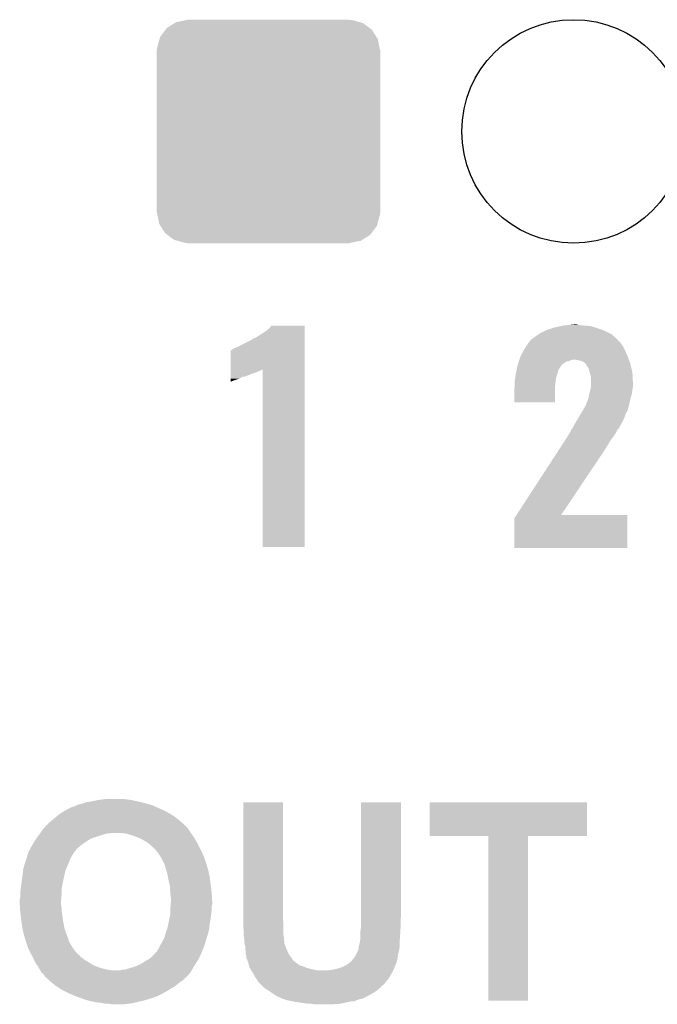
# Model space of a CAD drawing. Extents: x -1.3 to 24.2, y -3.9 to 53.4.
# Tile 17 of 35: x 5 to 8.1, y 18.9 to 23.8. Entities that reach past the tile are written whole.
import ezdxf

# ---------------------------------------------------------------- set-up
doc = ezdxf.new("R2010")
doc.units = 0
doc.layers.get('0').update_dxf_attribs({"linetype": 'CONTINUOUS'})
doc.layers.add('CURRENT_16_CLICK_V100_GTO', color=14, linetype='CONTINUOUS')
doc.layers.add('CURRENT_16_CLICK_V100_GTS', color=12, linetype='CONTINUOUS')

# ---------------------------------------------------------------- blocks, each defined once
blk = doc.blocks.new('ROUND_39')
blk.add_circle((0, 0), 0.5499)
blk = doc.blocks.new('CUSTOM_45')
for points in [[(-0.500488, 0.508768), (-0.461524, 0.533284), (0.497646, 0.508768), (0.464714, 0.533284)], [(-0.461524, 0.533284), (-0.45398, 0.53803), (0.464714, 0.533284), (0.447646, 0.53803)], [(-0.45398, 0.53803), (-0.402918, 0.548004), (0.447646, 0.53803), (0.411774, 0.548004)], [(-0.402918, 0.548004), (-0.40005, 0.548564), (0.411774, 0.548004), (0.40005, 0.548564)], [(-0.40005, 0.548564), (-0.40005, 0.54991), (0.40005, 0.548564), (0.40005, 0.54991)], [(-0.533322, 0.464708), (-0.506672, 0.50047), (0.531316, 0.464708), (0.50879, 0.50047)], [(-0.506672, 0.50047), (-0.500488, 0.508768), (0.50879, 0.50047), (0.497646, 0.508768)], [(-0.548068, 0.411774), (-0.536314, 0.453974), (0.54634, 0.411774), (0.538076, 0.453974)], [(-0.536314, 0.453974), (-0.533322, 0.464708), (0.538076, 0.453974), (0.531316, 0.464708)], [(-0.54991, -0.40005), (-0.54991, 0.40005), (0.54991, -0.40005), (0.54991, 0.40005)], [(-0.548634, 0.40005), (-0.548068, 0.411774), (0.548634, 0.40005), (0.54634, 0.411774)], [(-0.546338, -0.411774), (-0.548634, -0.40005), (0.548068, -0.411774), (0.548634, -0.40005)], [(-0.538076, -0.453974), (-0.546338, -0.411774), (0.536312, -0.453974), (0.548068, -0.411774)], [(-0.531314, -0.464708), (-0.538076, -0.453974), (0.533322, -0.464708), (0.536312, -0.453974)], [(-0.50879, -0.50047), (-0.531314, -0.464708), (0.50667, -0.50047), (0.533322, -0.464708)], [(-0.497644, -0.508768), (-0.50879, -0.50047), (0.500488, -0.508768), (0.50667, -0.50047)], [(-0.464714, -0.533284), (-0.497644, -0.508768), (0.461522, -0.533284), (0.500488, -0.508768)], [(-0.447644, -0.53803), (-0.464714, -0.533284), (0.45398, -0.53803), (0.461522, -0.533284)], [(-0.411774, -0.548004), (-0.447644, -0.53803), (0.402916, -0.548004), (0.45398, -0.53803)], [(-0.40005, -0.548564), (-0.411774, -0.548004), (0.40005, -0.548564), (0.402916, -0.548004)], [(-0.40005, -0.54991), (-0.40005, -0.548564), (0.40005, -0.54991), (0.40005, -0.548564)]]:
    blk.add_solid(points)

msp = doc.modelspace()

# ---------------------------------------------------------------- linework, layer by layer
at = {"layer": 'CURRENT_16_CLICK_V100_GTO'}
for points in [[(6.184902, 22.232622), (6.195046, 22.245296), (6.357618, 22.232622), (6.35762, 22.245296)], [(6.195046, 22.245296), (6.195066, 22.24532), (6.35762, 22.245296), (6.195066, 22.24532)], [(7.584442, 22.23516), (7.618732, 22.24278), (7.789546, 22.23516), (7.764782, 22.24278)], [(7.618732, 22.24278), (7.630162, 22.24532), (7.764782, 22.24278), (7.73176, 22.24532)], [(7.630162, 22.24532), (7.65683, 22.24786), (7.73176, 22.24532), (7.706362, 22.24786)], [(7.65683, 22.24786), (7.683498, 22.2504), (7.706362, 22.24786), (7.696202, 22.2504)], [(6.113782, 22.18436), (6.13918, 22.199598), (6.357618, 22.18436), (6.357618, 22.199598)], [(6.13918, 22.199598), (6.16966, 22.21992), (6.357618, 22.199598), (6.357618, 22.21992)], [(6.16966, 22.21992), (6.184902, 22.232622), (6.357618, 22.21992), (6.357618, 22.232622)], [(7.49046, 22.18944), (7.5086, 22.202138), (7.882888, 22.18944), (7.868918, 22.202138)], [(7.5086, 22.202138), (7.515862, 22.20722), (7.868918, 22.202138), (7.858756, 22.20722)], [(7.515862, 22.20722), (7.541262, 22.21992), (7.858756, 22.20722), (7.83336, 22.21992)], [(7.541262, 22.21992), (7.546342, 22.22246), (7.83336, 22.21992), (7.826248, 22.22246)], [(7.546342, 22.22246), (7.576822, 22.23262), (7.826248, 22.22246), (7.7978, 22.23262)], [(7.576822, 22.23262), (7.584442, 22.23516), (7.7978, 22.23262), (7.789546, 22.23516)], [(6.02488, 22.13864), (6.08076, 22.16658), (6.357616, 22.13864), (6.357618, 22.16658)], [(6.08076, 22.16658), (6.103618, 22.179282), (6.357618, 22.16658), (6.357618, 22.179282)], [(6.103618, 22.179282), (6.106164, 22.18182), (6.357618, 22.179282), (6.357618, 22.18182)], [(6.106164, 22.18182), (6.113782, 22.18436), (6.357618, 22.18182), (6.357618, 22.18436)], [(7.437122, 22.12594), (7.450182, 22.146258), (7.93242, 22.12594), (7.92226, 22.146258)], [(7.450182, 22.146258), (7.459982, 22.161502), (7.92226, 22.146258), (7.911374, 22.161502)], [(7.459982, 22.161502), (7.462518, 22.16404), (7.911374, 22.161502), (7.90956, 22.16404)], [(7.462518, 22.16404), (7.46506, 22.166582), (7.90956, 22.16404), (7.907018, 22.166582)], [(7.46506, 22.166582), (7.47268, 22.17674), (7.907018, 22.166582), (7.89686, 22.17674)], [(7.47268, 22.17674), (7.472682, 22.176742), (7.89686, 22.17674), (7.896858, 22.176742)], [(7.472682, 22.176742), (7.49046, 22.18944), (7.896858, 22.176742), (7.882888, 22.18944)], [(5.994408, 22.029402), (5.994424, 22.1234), (6.357614, 22.029402), (6.357616, 22.1234)], [(5.994424, 22.1234), (5.996946, 22.123406), (6.357616, 22.1234), (6.357616, 22.123406)], [(5.996946, 22.123406), (6.002024, 22.128482), (6.357616, 22.123406), (6.357616, 22.128482)], [(6.002024, 22.128482), (6.01218, 22.13356), (6.357616, 22.128482), (6.357616, 22.13356)], [(6.01218, 22.13356), (6.02488, 22.13864), (6.357616, 22.13356), (6.357616, 22.13864)], [(7.42061, 22.09292), (7.43458, 22.12086), (7.94766, 22.09292), (7.93496, 22.12086)], [(7.43458, 22.12086), (7.437122, 22.12594), (7.93496, 22.12086), (7.93242, 22.12594)], [(7.4041, 22.044662), (7.404892, 22.0472), (7.618308, 22.044662), (7.62, 22.0472)], [(7.404892, 22.0472), (7.408066, 22.057358), (7.62, 22.0472), (7.630158, 22.057358)], [(7.408066, 22.057358), (7.411242, 22.067518), (7.630158, 22.057358), (7.645396, 22.067518)], [(7.411242, 22.067518), (7.412036, 22.07006), (7.645396, 22.067518), (7.658098, 22.07006)], [(7.412036, 22.07006), (7.413624, 22.075138), (7.658098, 22.07006), (7.668258, 22.075138)], [(7.413624, 22.075138), (7.414418, 22.07768), (7.668258, 22.075138), (7.680958, 22.07768)], [(7.414418, 22.07768), (7.4168, 22.0853), (7.953104, 22.07768), (7.950382, 22.0853)], [(7.4168, 22.0853), (7.42061, 22.09292), (7.950382, 22.0853), (7.94766, 22.09292)], [(7.713978, 22.0726), (7.688578, 22.07768), (7.954918, 22.0726), (7.953104, 22.07768)], [(7.731756, 22.064982), (7.713978, 22.0726), (7.957638, 22.064982), (7.954918, 22.0726)], [(7.739382, 22.057358), (7.731756, 22.064982), (7.96036, 22.057358), (7.957638, 22.064982)], [(7.744454, 22.052286), (7.739382, 22.057358), (7.961554, 22.052286), (7.96036, 22.057358)], [(7.74446, 22.049742), (7.744454, 22.052286), (7.962154, 22.049742), (7.961554, 22.052286)], [(7.752078, 22.039582), (7.74446, 22.049742), (7.964544, 22.039582), (7.962154, 22.049742)], [(5.994402, 21.99386), (5.994404, 22.00402), (6.062976, 21.99386), (6.08838, 22.00402)], [(5.994404, 22.00402), (5.994406, 22.01164), (6.08838, 22.00402), (6.1087, 22.01164)], [(5.994406, 22.01672), (5.994408, 22.0218), (6.123938, 22.01672), (6.1341, 22.0218)], [(5.994406, 22.01164), (5.994406, 22.01672), (6.1087, 22.01164), (6.123938, 22.01672)], [(5.994408, 22.02434), (5.994408, 22.029402), (6.141718, 22.02434), (6.151848, 22.029402)], [(5.994408, 22.0218), (5.994408, 22.02434), (6.1341, 22.0218), (6.141718, 22.02434)], [(6.15188, 21.155684), (6.151848, 22.029402), (6.357596, 21.155684), (6.357614, 22.029402)], [(7.393576, 21.986238), (7.396116, 22.00402), (7.5946, 21.986238), (7.599678, 22.00402)], [(7.396116, 22.00402), (7.39648, 22.006558), (7.599678, 22.00402), (7.600692, 22.006558)], [(7.39648, 22.006558), (7.39851, 22.016716), (7.600692, 22.006558), (7.604758, 22.016716)], [(7.39851, 22.016716), (7.400034, 22.024338), (7.604758, 22.016716), (7.60476, 22.024338)], [(7.400034, 22.024338), (7.4041, 22.044662), (7.60476, 22.024338), (7.618308, 22.044662)], [(7.75716, 22.026882), (7.752078, 22.039582), (7.967532, 22.026882), (7.964544, 22.039582)], [(7.760624, 22.01418), (7.75716, 22.026882), (7.97052, 22.01418), (7.967532, 22.026882)], [(7.76478, 21.99894), (7.760624, 22.01418), (7.971324, 21.99894), (7.97052, 22.01418)], [(7.76732, 21.988782), (7.76478, 21.99894), (7.971858, 21.988782), (7.971324, 21.99894)], [(5.9944, 21.97608), (5.994402, 21.9837), (6.01218, 21.97608), (6.035038, 21.9837)], [(5.9944, 21.971), (5.9944, 21.97608), (5.99948, 21.971), (6.01218, 21.97608)], [(5.9944, 21.9685), (5.9944, 21.971), (5.9944, 21.9685), (5.99948, 21.971)], [(5.994402, 21.993858), (5.994402, 21.99386), (6.055356, 21.993858), (6.062976, 21.99386)], [(5.994402, 21.9837), (5.994402, 21.993858), (6.035038, 21.9837), (6.055356, 21.993858)], [(7.3914, 21.971), (7.393576, 21.986238), (7.592694, 21.971), (7.5946, 21.986238)], [(7.3914, 21.96592), (7.3914, 21.971), (7.59206, 21.96592), (7.592694, 21.971)], [(7.3914, 21.943062), (7.3914, 21.96592), (7.58952, 21.943062), (7.59206, 21.96592)], [(7.76732, 21.965922), (7.76732, 21.988782), (7.97306, 21.965922), (7.971858, 21.988782)], [(7.76732, 21.945602), (7.76732, 21.965922), (7.97306, 21.945602), (7.97306, 21.965922)], [(7.38886, 21.932902), (7.391398, 21.943058), (7.589516, 21.932902), (7.58952, 21.943058)], [(7.38886, 21.866884), (7.38886, 21.932902), (7.589496, 21.866884), (7.589516, 21.932902)], [(7.391398, 21.943058), (7.3914, 21.943062), (7.58952, 21.943058), (7.58952, 21.943062)], [(7.755042, 21.89226), (7.75716, 21.90496), (7.9629, 21.89226), (7.966528, 21.90496)], [(7.75716, 21.90496), (7.758428, 21.910038), (7.966528, 21.90496), (7.96798, 21.910038)], [(7.758428, 21.910038), (7.762874, 21.92782), (7.96798, 21.910038), (7.97052, 21.92782)], [(7.762874, 21.92782), (7.766684, 21.943058), (7.97052, 21.92782), (7.97306, 21.943058)], [(7.766684, 21.943058), (7.76732, 21.945602), (7.97306, 21.943058), (7.97306, 21.945602)], [(7.589496, 21.86686), (7.38886, 21.866884), (7.589496, 21.86686), (7.589496, 21.866884)], [(7.739018, 21.849078), (7.741922, 21.854158), (7.95274, 21.849078), (7.953934, 21.854158)], [(7.741922, 21.854158), (7.74446, 21.856704), (7.953934, 21.854158), (7.954534, 21.856704)], [(7.74446, 21.856704), (7.744462, 21.864324), (7.954534, 21.856704), (7.956326, 21.864324)], [(7.744462, 21.864324), (7.74954, 21.874482), (7.956326, 21.864324), (7.958716, 21.874482)], [(7.74954, 21.874482), (7.75462, 21.88972), (7.958716, 21.874482), (7.962302, 21.88972)], [(7.75462, 21.88972), (7.755042, 21.89226), (7.962302, 21.88972), (7.9629, 21.89226)], [(7.706358, 21.7932), (7.71906, 21.81606), (7.931246, 21.7932), (7.940038, 21.81606)], [(7.71906, 21.81606), (7.719062, 21.816064), (7.940038, 21.81606), (7.94004, 21.816064)], [(7.719062, 21.816064), (7.726996, 21.828758), (7.94004, 21.816064), (7.94766, 21.828758)], [(7.726996, 21.828758), (7.73176, 21.83638), (7.94766, 21.828758), (7.949184, 21.83638)], [(7.73176, 21.83638), (7.734662, 21.841458), (7.949184, 21.83638), (7.9502, 21.841458)], [(7.734662, 21.841458), (7.737564, 21.846536), (7.9502, 21.841458), (7.952738, 21.846536)], [(7.737564, 21.846536), (7.739018, 21.849078), (7.952738, 21.846536), (7.95274, 21.849078)], [(7.68096, 21.750022), (7.6835, 21.755098), (7.909558, 21.750022), (7.91229, 21.755098)], [(7.6835, 21.755098), (7.69366, 21.77288), (7.91229, 21.755098), (7.921868, 21.77288)], [(7.69366, 21.77288), (7.700006, 21.783038), (7.921868, 21.77288), (7.92734, 21.783038)], [(7.700006, 21.783038), (7.706358, 21.7932), (7.92734, 21.783038), (7.931246, 21.7932)], [(7.65302, 21.70176), (7.662162, 21.716998), (7.87908, 21.70176), (7.889238, 21.716998)], [(7.662162, 21.716998), (7.66826, 21.727162), (7.889238, 21.716998), (7.89432, 21.727162)], [(7.66826, 21.727162), (7.668264, 21.732236), (7.89432, 21.727162), (7.896858, 21.732236)], [(7.668264, 21.732236), (7.668266, 21.732246), (7.896858, 21.732236), (7.896866, 21.732246)], [(7.668266, 21.732246), (7.675878, 21.73986), (7.896866, 21.732246), (7.904476, 21.73986)], [(7.675878, 21.73986), (7.675882, 21.739864), (7.904476, 21.73986), (7.904476, 21.739864)], [(7.675882, 21.739864), (7.679688, 21.747476), (7.904476, 21.739864), (7.90702, 21.747476)], [(7.679688, 21.747476), (7.68096, 21.750022), (7.90702, 21.747476), (7.909558, 21.750022)], [(7.623302, 21.65604), (7.63981, 21.681438), (7.8486, 21.65604), (7.863838, 21.681438)], [(7.63981, 21.681438), (7.65302, 21.70176), (7.863838, 21.681438), (7.87908, 21.70176)], [(7.400418, 21.31314), (7.60514, 21.6281), (7.620046, 21.31314), (7.83082, 21.6281)], [(7.60514, 21.6281), (7.623302, 21.65604), (7.83082, 21.6281), (7.8486, 21.65604)], [(7.38886, 21.150604), (7.388864, 21.295364), (7.945096, 21.150604), (7.945116, 21.295364)], [(7.388864, 21.295364), (7.400402, 21.313116), (7.945116, 21.295364), (7.94512, 21.313116)], [(7.400402, 21.313116), (7.400418, 21.31314), (7.94512, 21.313116), (7.620046, 21.31314)], [(6.357596, 21.15566), (6.15188, 21.155684), (6.357596, 21.15566), (6.357596, 21.155684)], [(7.945096, 21.15058), (7.38886, 21.150604), (7.945096, 21.15058), (7.945096, 21.150604)], [(5.34416, 19.91106), (5.36448, 19.9136), (5.501638, 19.91106), (5.48132, 19.9136)], [(5.36448, 19.9136), (5.384802, 19.91614), (5.48132, 19.9136), (5.46354, 19.91614)], [(5.182616, 19.86026), (5.19176, 19.86534), (5.664202, 19.86026), (5.65201, 19.86534)], [(5.19176, 19.86534), (5.207002, 19.87296), (5.65201, 19.86534), (5.63372, 19.87296)], [(5.207002, 19.87296), (5.217164, 19.87804), (5.63372, 19.87296), (5.622546, 19.87804)], [(5.217164, 19.87804), (5.222244, 19.878042), (5.622546, 19.87804), (5.622542, 19.878042)], [(5.222244, 19.878042), (5.227322, 19.88058), (5.622542, 19.878042), (5.616958, 19.88058)], [(5.227322, 19.88058), (5.234944, 19.883122), (5.616958, 19.88058), (5.611366, 19.883122)], [(5.234944, 19.883122), (5.238748, 19.88566), (5.611366, 19.883122), (5.605782, 19.88566)], [(5.238748, 19.88566), (5.24256, 19.888202), (5.605782, 19.88566), (5.596462, 19.888202)], [(5.24256, 19.888202), (5.25272, 19.89074), (5.596462, 19.888202), (5.587156, 19.89074)], [(5.25272, 19.89074), (5.265422, 19.893282), (5.587156, 19.89074), (5.577834, 19.893282)], [(5.265422, 19.893282), (5.278122, 19.89836), (5.577834, 19.893282), (5.559214, 19.89836)], [(5.278122, 19.89836), (5.29336, 19.9009), (5.559214, 19.89836), (5.5499, 19.9009)], [(5.29336, 19.9009), (5.3086, 19.90344), (5.5499, 19.9009), (5.5372, 19.90344)], [(5.3086, 19.90344), (5.320452, 19.90598), (5.5372, 19.90344), (5.5245, 19.90598)], [(5.320452, 19.90598), (5.34416, 19.91106), (5.5245, 19.90598), (5.501638, 19.91106)], [(6.05536, 19.32686), (6.055382, 19.898336), (6.25094, 19.32686), (6.25094, 19.898336)], [(6.055382, 19.898336), (6.055384, 19.89836), (6.25094, 19.898336), (6.055384, 19.89836)], [(6.634482, 19.38274), (6.634502, 19.898336), (6.8326, 19.38274), (6.8326, 19.898336)], [(6.634502, 19.898336), (6.634504, 19.89836), (6.8326, 19.898336), (6.634504, 19.89836)], [(6.9723, 19.733284), (6.972322, 19.898336), (7.746976, 19.733284), (7.747, 19.898336)], [(6.972322, 19.898336), (6.972324, 19.89836), (7.747, 19.898336), (6.972324, 19.89836)], [(5.11302, 19.80946), (5.12826, 19.82216), (5.74181, 19.80946), (5.72629, 19.82216)], [(5.12826, 19.82216), (5.134186, 19.82724), (5.72629, 19.82216), (5.72008, 19.82724)], [(5.134186, 19.82724), (5.14604, 19.8374), (5.72008, 19.82724), (5.704116, 19.8374)], [(5.14604, 19.8374), (5.15747, 19.84502), (5.704116, 19.8374), (5.69214, 19.84502)], [(5.15747, 19.84502), (5.168898, 19.852638), (5.69214, 19.84502), (5.678176, 19.852638)], [(5.168898, 19.852638), (5.182616, 19.86026), (5.678176, 19.852638), (5.664202, 19.86026)], [(5.069842, 19.766282), (5.078868, 19.776436), (5.78612, 19.766282), (5.778498, 19.776436)], [(5.078868, 19.776436), (5.081124, 19.778974), (5.778498, 19.776436), (5.773436, 19.778974)], [(5.081124, 19.778974), (5.083384, 19.781516), (5.773436, 19.778974), (5.77342, 19.781516)], [(5.083384, 19.781516), (5.090164, 19.78914), (5.77342, 19.781516), (5.76495, 19.78914)], [(5.090164, 19.78914), (5.0927, 19.789164), (5.76495, 19.78914), (5.764924, 19.789164)], [(5.0927, 19.789164), (5.092706, 19.791686), (5.764924, 19.789164), (5.762122, 19.791686)], [(5.092706, 19.791686), (5.100322, 19.799302), (5.762122, 19.791686), (5.75366, 19.799302)], [(5.100322, 19.799302), (5.106668, 19.80438), (5.75366, 19.799302), (5.748018, 19.80438)], [(5.106668, 19.80438), (5.11302, 19.80946), (5.748018, 19.80438), (5.74181, 19.80946)], [(5.032056, 19.712938), (5.03682, 19.720558), (5.293358, 19.712938), (5.30669, 19.720558)], [(5.03682, 19.720558), (5.038726, 19.723102), (5.30669, 19.720558), (5.311142, 19.723102)], [(5.038726, 19.723102), (5.042534, 19.72818), (5.311142, 19.723102), (5.32892, 19.72818)], [(5.042534, 19.72818), (5.050152, 19.738338), (5.32892, 19.72818), (5.3594, 19.738338)], [(5.050152, 19.738338), (5.05206, 19.74088), (5.3594, 19.738338), (5.368718, 19.74088)], [(5.05206, 19.74088), (5.055616, 19.74596), (5.368718, 19.74088), (5.387342, 19.74596)], [(5.055616, 19.74596), (5.057394, 19.7485), (5.400042, 19.74596), (5.410202, 19.7485)], [(5.057394, 19.7485), (5.06984, 19.76628), (5.797974, 19.7485), (5.78612, 19.76628)], [(5.06984, 19.76628), (5.069842, 19.766282), (5.78612, 19.76628), (5.78612, 19.766282)], [(5.4737, 19.74596), (5.45338, 19.7485), (5.799668, 19.74596), (5.797974, 19.7485)], [(5.48386, 19.74342), (5.4737, 19.74596), (5.80136, 19.74342), (5.799668, 19.74596)], [(5.49402, 19.74088), (5.48386, 19.74342), (5.803176, 19.74088), (5.80136, 19.74342)], [(5.5118, 19.735802), (5.49402, 19.74088), (5.806804, 19.735802), (5.803176, 19.74088)], [(5.538218, 19.72564), (5.5118, 19.735802), (5.814062, 19.72564), (5.806804, 19.735802)], [(5.54482, 19.7231), (5.538218, 19.72564), (5.815514, 19.7231), (5.814062, 19.72564)], [(5.560058, 19.71548), (5.54482, 19.7231), (5.819868, 19.71548), (5.815514, 19.7231)], [(7.261836, 19.73326), (6.9723, 19.733284), (7.746976, 19.73326), (7.746976, 19.733284)], [(7.261838, 19.733236), (7.261836, 19.73326), (7.45744, 19.733236), (7.746976, 19.73326)], [(7.26186, 18.923024), (7.261838, 19.733236), (7.457416, 18.923024), (7.45744, 19.733236)], [(5.005072, 19.664688), (5.01269, 19.67992), (5.232406, 19.664688), (5.24764, 19.67992)], [(5.01269, 19.67992), (5.01396, 19.682458), (5.24764, 19.67992), (5.250684, 19.682458)], [(5.01396, 19.682458), (5.019766, 19.69262), (5.250684, 19.682458), (5.26288, 19.69262)], [(5.019766, 19.69262), (5.02412, 19.70024), (5.26288, 19.69262), (5.27431, 19.70024)], [(5.02412, 19.70024), (5.032056, 19.712938), (5.27431, 19.70024), (5.293358, 19.712938)], [(5.57276, 19.70786), (5.560058, 19.71548), (5.82422, 19.70786), (5.819868, 19.71548)], [(5.58546, 19.70024), (5.57276, 19.70786), (5.828454, 19.70024), (5.82422, 19.70786)], [(5.59562, 19.692618), (5.58546, 19.70024), (5.832688, 19.692618), (5.828454, 19.70024)], [(5.60324, 19.685), (5.59562, 19.692618), (5.83692, 19.685), (5.832688, 19.692618)], [(5.61086, 19.67738), (5.60324, 19.685), (5.84073, 19.67738), (5.83692, 19.685)], [(5.618482, 19.672298), (5.61086, 19.67738), (5.843272, 19.672298), (5.84073, 19.67738)], [(5.62356, 19.667214), (5.618482, 19.672298), (5.845814, 19.667214), (5.843272, 19.672298)], [(4.986814, 19.616424), (4.99078, 19.62912), (5.20192, 19.616424), (5.20954, 19.62912)], [(4.99078, 19.62912), (4.993956, 19.63928), (5.20954, 19.62912), (5.214622, 19.63928)], [(4.993956, 19.63928), (4.99713, 19.649442), (5.214622, 19.63928), (5.22224, 19.649442)], [(4.99713, 19.649442), (4.99872, 19.654524), (5.22224, 19.649442), (5.22394, 19.654524)], [(4.99872, 19.654524), (4.998744, 19.65706), (5.22394, 19.654524), (5.224788, 19.65706)], [(4.998744, 19.65706), (4.999058, 19.657062), (5.224788, 19.65706), (5.22479, 19.657062)], [(4.999058, 19.657062), (5.001266, 19.657076), (5.22479, 19.657062), (5.224816, 19.657076)], [(5.001266, 19.657076), (5.002528, 19.659602), (5.224816, 19.657076), (5.22986, 19.659602)], [(5.002528, 19.659602), (5.0038, 19.662146), (5.22986, 19.659602), (5.2324, 19.662146)], [(5.0038, 19.662146), (5.005072, 19.664688), (5.2324, 19.662146), (5.232406, 19.664688)], [(5.623564, 19.664674), (5.62356, 19.667214), (5.847084, 19.664674), (5.845814, 19.667214)], [(5.627794, 19.6596), (5.623564, 19.664674), (5.84962, 19.6596), (5.847084, 19.664674)], [(5.63626, 19.64944), (5.627794, 19.6596), (5.854238, 19.64944), (5.84962, 19.6596)], [(5.64896, 19.631658), (5.63626, 19.64944), (5.86232, 19.631658), (5.854238, 19.64944)], [(5.64896, 19.631656), (5.64896, 19.631658), (5.862322, 19.631656), (5.86232, 19.631658)], [(5.664202, 19.60118), (5.64896, 19.631656), (5.87248, 19.60118), (5.862322, 19.631656)], [(4.97332, 19.573242), (4.98205, 19.60118), (5.184866, 19.573242), (5.19684, 19.60118)], [(4.98205, 19.60118), (4.986814, 19.616424), (5.19684, 19.60118), (5.20192, 19.616424)], [(5.669282, 19.591018), (5.664202, 19.60118), (5.875608, 19.591018), (5.87248, 19.60118)], [(5.676006, 19.56816), (5.669282, 19.591018), (5.88264, 19.56816), (5.875608, 19.591018)], [(4.967224, 19.52244), (4.96824, 19.53006), (5.17144, 19.52244), (5.173132, 19.53006)], [(4.96824, 19.53006), (4.970032, 19.5453), (5.173132, 19.53006), (5.17652, 19.5453)], [(4.970032, 19.5453), (4.972422, 19.565622), (5.17652, 19.5453), (5.181602, 19.565622)], [(4.972422, 19.565622), (4.97332, 19.573242), (5.181602, 19.565622), (5.184866, 19.573242)], [(5.68198, 19.54784), (5.676006, 19.56816), (5.886996, 19.54784), (5.88264, 19.56816)], [(5.684838, 19.5326), (5.68198, 19.54784), (5.89026, 19.5326), (5.886996, 19.54784)], [(5.6896, 19.5072), (5.684838, 19.5326), (5.893648, 19.5072), (5.89026, 19.5326)], [(4.96062, 19.47164), (4.96316, 19.49196), (5.16174, 19.47164), (5.165436, 19.49196)], [(4.96316, 19.49196), (4.963836, 19.49704), (5.165436, 19.49196), (5.16636, 19.49704)], [(4.963836, 19.49704), (4.967224, 19.52244), (5.16636, 19.49704), (5.17144, 19.52244)], [(5.69323, 19.4945), (5.6896, 19.5072), (5.89534, 19.4945), (5.893648, 19.5072)], [(5.69468, 19.489418), (5.69323, 19.4945), (5.895976, 19.489418), (5.89534, 19.4945)], [(5.69468, 19.471638), (5.69468, 19.489418), (5.898198, 19.471638), (5.895976, 19.489418)], [(4.95808, 19.456402), (4.960196, 19.469102), (5.16128, 19.456402), (5.16128, 19.469102)], [(4.95808, 19.441158), (4.95808, 19.456402), (5.16128, 19.441158), (5.16128, 19.456402)], [(4.95808, 19.428462), (4.95808, 19.441158), (5.16022, 19.428462), (5.16128, 19.441158)], [(4.960196, 19.469102), (4.96062, 19.47164), (5.16128, 19.469102), (5.16174, 19.47164)], [(5.69722, 19.456398), (5.69468, 19.471638), (5.900104, 19.456398), (5.898198, 19.471638)], [(5.69722, 19.45386), (5.69722, 19.456398), (5.90042, 19.45386), (5.900104, 19.456398)], [(5.69722, 19.441158), (5.69722, 19.45386), (5.901126, 19.441158), (5.90042, 19.45386)], [(5.69976, 19.428458), (5.69722, 19.441158), (5.901832, 19.428458), (5.901126, 19.441158)], [(4.95554, 19.418302), (4.95808, 19.428462), (5.159374, 19.418302), (5.16022, 19.428462)], [(4.95554, 19.41068), (4.95554, 19.418302), (5.15874, 19.41068), (5.159374, 19.418302)], [(4.95554, 19.403058), (4.95554, 19.41068), (5.15874, 19.403058), (5.15874, 19.41068)], [(4.956018, 19.395442), (4.95554, 19.403058), (5.15874, 19.395442), (5.15874, 19.403058)], [(4.95681, 19.382742), (4.956018, 19.395442), (5.16128, 19.382742), (5.15874, 19.395442)], [(4.957604, 19.370042), (4.95681, 19.382742), (5.16128, 19.370042), (5.16128, 19.382742)], [(5.69722, 19.382742), (5.697642, 19.387818), (5.90042, 19.382742), (5.90042, 19.387818)], [(5.69722, 19.37004), (5.69722, 19.382742), (5.90042, 19.37004), (5.90042, 19.382742)], [(5.697642, 19.387818), (5.6987, 19.400518), (5.90042, 19.387818), (5.90296, 19.400518)], [(5.6987, 19.400518), (5.699336, 19.408142), (5.90296, 19.400518), (5.90296, 19.408142)], [(5.699336, 19.408142), (5.69976, 19.41322), (5.90296, 19.408142), (5.902678, 19.41322)], [(5.69976, 19.41322), (5.69976, 19.428458), (5.902678, 19.41322), (5.901832, 19.428458)], [(6.634482, 19.3421), (6.634482, 19.38274), (6.8326, 19.3421), (6.8326, 19.38274)], [(4.95808, 19.36242), (4.957604, 19.370042), (5.16237, 19.36242), (5.16128, 19.370042)], [(4.95935, 19.35226), (4.95808, 19.36242), (5.16382, 19.35226), (5.16237, 19.36242)], [(4.961256, 19.33702), (4.95935, 19.35226), (5.16636, 19.33702), (5.16382, 19.35226)], [(4.96316, 19.32178), (4.961256, 19.33702), (5.168266, 19.32178), (5.16636, 19.33702)], [(5.69214, 19.326862), (5.696712, 19.34972), (5.89534, 19.326862), (5.89788, 19.34972)], [(5.696712, 19.34972), (5.69722, 19.352258), (5.89788, 19.34972), (5.898196, 19.352258)], [(5.69722, 19.352258), (5.69722, 19.37004), (5.898196, 19.352258), (5.90042, 19.37004)], [(6.63448, 19.324318), (6.634482, 19.3421), (6.83006, 19.324318), (6.8326, 19.3421)], [(4.963838, 19.3167), (4.96316, 19.32178), (5.1689, 19.3167), (5.168266, 19.32178)], [(4.96824, 19.28368), (4.963838, 19.3167), (5.175092, 19.28368), (5.1689, 19.3167)], [(4.969874, 19.276062), (4.96824, 19.28368), (5.17652, 19.276062), (5.175092, 19.28368)], [(5.681978, 19.278598), (5.68706, 19.30146), (5.88818, 19.278598), (5.89026, 19.30146)], [(5.68706, 19.30146), (5.69214, 19.326862), (5.89026, 19.30146), (5.89534, 19.326862)], [(6.05536, 19.301462), (6.05536, 19.32686), (6.25348, 19.301462), (6.25094, 19.32686)], [(6.05536, 19.2913), (6.05536, 19.301462), (6.25348, 19.2913), (6.25348, 19.301462)], [(6.0579, 19.26844), (6.05536, 19.2913), (6.25348, 19.26844), (6.25348, 19.2913)], [(6.63448, 19.28876), (6.63448, 19.324318), (6.83006, 19.28876), (6.83006, 19.324318)], [(6.63448, 19.281142), (6.63448, 19.28876), (6.829582, 19.281142), (6.83006, 19.28876)], [(4.97586, 19.24812), (4.969874, 19.276062), (5.186998, 19.24812), (5.17652, 19.276062)], [(4.979768, 19.23542), (4.97586, 19.24812), (5.19176, 19.23542), (5.186998, 19.24812)], [(4.98602, 19.2151), (4.979768, 19.23542), (5.198534, 19.2151), (5.19176, 19.23542)], [(5.656578, 19.21256), (5.66928, 19.237958), (5.86994, 19.21256), (5.877754, 19.237958)], [(5.66928, 19.237958), (5.671184, 19.24558), (5.877754, 19.237958), (5.8801, 19.24558)], [(5.671184, 19.24558), (5.67436, 19.258278), (5.8801, 19.24558), (5.883562, 19.258278)], [(5.67436, 19.258278), (5.680072, 19.273518), (5.883562, 19.258278), (5.88772, 19.273518)], [(5.680072, 19.273518), (5.681978, 19.278598), (5.88772, 19.273518), (5.88818, 19.278598)], [(6.0579, 19.245582), (6.0579, 19.26844), (6.25348, 19.245582), (6.25348, 19.26844)], [(6.057902, 19.245578), (6.0579, 19.245582), (6.25348, 19.245578), (6.25348, 19.245582)], [(6.059488, 19.232878), (6.057902, 19.245578), (6.25602, 19.232878), (6.25348, 19.245578)], [(6.63194, 19.265902), (6.63448, 19.281142), (6.82863, 19.265902), (6.829582, 19.281142)], [(6.63194, 19.24812), (6.63194, 19.265902), (6.82752, 19.24812), (6.82863, 19.265902)], [(6.63194, 19.227802), (6.63194, 19.24812), (6.826324, 19.227802), (6.82752, 19.24812)], [(4.986868, 19.212562), (4.98602, 19.2151), (5.19938, 19.212562), (5.198534, 19.2151)], [(4.992794, 19.19478), (4.986868, 19.212562), (5.20954, 19.19478), (5.19938, 19.212562)], [(4.99618, 19.184622), (4.992794, 19.19478), (5.21589, 19.184622), (5.20954, 19.19478)], [(5.64134, 19.182082), (5.64642, 19.194782), (5.85978, 19.182082), (5.864012, 19.194782)], [(5.64642, 19.194782), (5.65404, 19.207482), (5.864012, 19.194782), (5.868246, 19.207482)], [(5.65404, 19.207482), (5.656578, 19.21256), (5.868246, 19.207482), (5.86994, 19.21256)], [(6.06044, 19.22526), (6.059488, 19.232878), (6.25602, 19.22526), (6.25602, 19.232878)], [(6.06044, 19.222718), (6.06044, 19.22526), (6.25602, 19.222718), (6.25602, 19.22526)], [(6.06044, 19.212558), (6.06044, 19.222718), (6.25856, 19.212558), (6.25602, 19.222718)], [(6.06044, 19.207482), (6.06044, 19.212558), (6.258562, 19.207482), (6.25856, 19.212558)], [(6.061894, 19.202398), (6.06044, 19.207482), (6.258562, 19.202398), (6.258562, 19.207482)], [(6.06407, 19.19478), (6.061894, 19.202398), (6.2611, 19.19478), (6.258562, 19.202398)], [(6.06552, 19.189704), (6.06407, 19.19478), (6.263638, 19.189704), (6.2611, 19.19478)], [(6.06552, 19.184618), (6.06552, 19.189704), (6.26618, 19.184618), (6.263638, 19.189704)], [(6.62178, 19.171924), (6.623956, 19.18716), (6.822802, 19.171924), (6.82498, 19.18716)], [(6.623956, 19.18716), (6.62432, 19.189702), (6.82498, 19.18716), (6.82498, 19.189702)], [(6.62432, 19.189702), (6.624322, 19.192242), (6.82498, 19.189702), (6.82498, 19.192242)], [(6.624322, 19.192242), (6.62686, 19.199862), (6.82498, 19.192242), (6.82498, 19.199862)], [(6.62686, 19.199862), (6.627876, 19.204942), (6.82498, 19.199862), (6.82498, 19.204942)], [(6.627876, 19.204942), (6.6294, 19.21256), (6.82498, 19.204942), (6.825428, 19.21256)], [(6.6294, 19.21256), (6.63194, 19.227802), (6.825428, 19.21256), (6.826324, 19.227802)], [(5.000798, 19.174462), (4.99618, 19.184622), (5.22224, 19.174462), (5.21589, 19.184622)], [(5.007726, 19.15922), (5.000798, 19.174462), (5.23494, 19.15922), (5.22224, 19.174462)], [(5.00888, 19.15668), (5.007726, 19.15922), (5.237482, 19.15668), (5.23494, 19.15922)], [(5.013114, 19.149062), (5.00888, 19.15668), (5.2451, 19.149062), (5.237482, 19.15668)], [(5.014524, 19.146522), (5.013114, 19.149062), (5.250172, 19.146522), (5.2451, 19.149062)], [(5.018758, 19.138902), (5.014524, 19.146522), (5.255258, 19.138902), (5.250172, 19.146522)], [(5.02158, 19.13382), (5.018758, 19.138902), (5.262034, 19.13382), (5.255258, 19.138902)], [(5.593076, 19.128738), (5.60832, 19.14144), (5.835646, 19.128738), (5.841998, 19.14144)], [(5.60832, 19.14144), (5.61848, 19.1516), (5.841998, 19.14144), (5.84708, 19.1516)], [(5.61848, 19.1516), (5.623554, 19.156672), (5.84708, 19.1516), (5.849192, 19.156672)], [(5.623554, 19.156672), (5.62356, 19.159214), (5.849192, 19.156672), (5.850252, 19.159214)], [(5.62356, 19.159214), (5.6261, 19.161758), (5.850252, 19.159214), (5.851312, 19.161758)], [(5.6261, 19.161758), (5.63117, 19.164298), (5.851312, 19.161758), (5.85237, 19.164298)], [(5.63117, 19.164298), (5.63372, 19.171918), (5.85237, 19.164298), (5.855544, 19.171918)], [(5.63372, 19.171918), (5.641338, 19.182076), (5.855544, 19.171918), (5.859776, 19.182076)], [(5.641338, 19.182076), (5.64134, 19.182082), (5.859776, 19.182076), (5.85978, 19.182082)], [(6.06552, 19.177002), (6.06552, 19.184618), (6.26872, 19.177002), (6.26618, 19.184618)], [(6.067046, 19.16938), (6.06552, 19.177002), (6.27126, 19.16938), (6.26872, 19.177002)], [(6.06806, 19.164302), (6.067046, 19.16938), (6.2738, 19.164302), (6.27126, 19.16938)], [(6.06806, 19.154138), (6.06806, 19.164302), (6.278882, 19.154138), (6.2738, 19.164302)], [(6.06806, 19.151604), (6.06806, 19.154138), (6.280572, 19.151604), (6.278882, 19.154138)], [(6.070598, 19.143982), (6.06806, 19.151604), (6.285654, 19.143982), (6.280572, 19.151604)], [(6.0706, 19.1389), (6.070598, 19.143982), (6.28904, 19.1389), (6.285654, 19.143982)], [(6.0706, 19.133824), (6.0706, 19.1389), (6.292666, 19.133824), (6.28904, 19.1389)], [(6.602474, 19.136358), (6.606542, 19.141442), (6.81482, 19.136358), (6.815666, 19.141442)], [(6.606542, 19.141442), (6.61162, 19.1516), (6.815666, 19.141442), (6.81736, 19.1516)], [(6.61162, 19.1516), (6.620506, 19.169378), (6.81736, 19.1516), (6.82244, 19.169378)], [(6.620506, 19.169378), (6.62178, 19.171924), (6.82244, 19.169378), (6.822802, 19.171924)], [(5.026096, 19.12366), (5.02158, 19.13382), (5.27558, 19.12366), (5.262034, 19.13382)], [(5.029482, 19.11604), (5.026096, 19.12366), (5.28828, 19.11604), (5.27558, 19.12366)], [(5.03174, 19.110958), (5.029482, 19.11604), (5.296268, 19.110958), (5.28828, 19.11604)], [(5.040812, 19.098262), (5.03174, 19.110958), (5.316218, 19.098262), (5.296268, 19.110958)], [(5.04444, 19.093182), (5.040812, 19.098262), (5.329424, 19.093182), (5.316218, 19.098262)], [(5.048798, 19.085558), (5.04444, 19.093182), (5.34924, 19.085558), (5.329424, 19.093182)], [(5.49656, 19.08302), (5.529578, 19.093178), (5.808132, 19.08302), (5.814058, 19.093178)], [(5.529578, 19.093178), (5.52958, 19.09318), (5.814058, 19.093178), (5.81406, 19.09318)], [(5.52958, 19.09318), (5.560058, 19.10842), (5.81406, 19.09318), (5.823756, 19.10842)], [(5.560058, 19.10842), (5.5753, 19.11858), (5.823756, 19.10842), (5.83022, 19.11858)], [(5.5753, 19.11858), (5.579744, 19.12112), (5.83022, 19.11858), (5.831838, 19.12112)], [(5.579744, 19.12112), (5.593076, 19.128738), (5.831838, 19.12112), (5.835646, 19.128738)], [(6.073134, 19.131286), (6.0706, 19.133824), (6.29448, 19.131286), (6.292666, 19.133824)], [(6.07314, 19.128744), (6.073134, 19.131286), (6.296296, 19.128744), (6.29448, 19.131286)], [(6.076, 19.121118), (6.07314, 19.128744), (6.301742, 19.121118), (6.296296, 19.128744)], [(6.080758, 19.108422), (6.076, 19.121118), (6.31698, 19.108422), (6.301742, 19.121118)], [(6.08076, 19.108418), (6.080758, 19.108422), (6.316984, 19.108418), (6.31698, 19.108422)], [(6.081396, 19.105878), (6.08076, 19.108418), (6.322058, 19.105878), (6.316984, 19.108418)], [(6.082666, 19.100798), (6.081396, 19.105878), (6.327144, 19.100798), (6.322058, 19.105878)], [(6.083934, 19.09572), (6.082666, 19.100798), (6.337302, 19.09572), (6.327144, 19.100798)], [(6.085204, 19.09064), (6.083934, 19.09572), (6.35254, 19.09064), (6.337302, 19.09572)], [(6.085838, 19.088104), (6.085204, 19.09064), (6.359304, 19.088104), (6.35254, 19.09064)], [(6.535422, 19.08556), (6.552562, 19.09318), (6.799262, 19.08556), (6.80212, 19.09318)], [(6.552562, 19.09318), (6.558282, 19.095722), (6.80212, 19.09318), (6.803208, 19.095722)], [(6.558282, 19.095722), (6.573522, 19.105882), (6.803208, 19.095722), (6.807562, 19.105882)], [(6.573522, 19.105882), (6.576064, 19.108422), (6.807562, 19.105882), (6.80865, 19.108422)], [(6.576064, 19.108422), (6.58113, 19.110958), (6.80865, 19.108422), (6.809738, 19.110958)], [(6.58113, 19.110958), (6.581138, 19.110962), (6.809738, 19.110958), (6.809738, 19.110962)], [(6.581138, 19.110962), (6.58876, 19.118582), (6.809738, 19.110962), (6.811264, 19.118582)], [(6.58876, 19.118582), (6.592566, 19.123658), (6.811264, 19.118582), (6.81228, 19.123658)], [(6.592566, 19.123658), (6.596376, 19.128736), (6.81228, 19.123658), (6.814818, 19.128736)], [(6.596376, 19.128736), (6.59638, 19.12874), (6.814818, 19.128736), (6.814818, 19.12874)], [(6.59638, 19.12874), (6.602474, 19.136358), (6.814818, 19.12874), (6.81482, 19.136358)], [(5.0517, 19.08048), (5.048798, 19.085558), (5.36702, 19.08048), (5.34924, 19.085558)], [(5.054602, 19.0754), (5.0517, 19.08048), (5.38734, 19.0754), (5.36702, 19.08048)], [(5.054602, 19.075398), (5.054602, 19.0754), (5.387356, 19.075398), (5.38734, 19.0754)], [(5.056294, 19.07286), (5.054602, 19.075398), (5.40766, 19.07286), (5.387356, 19.075398)], [(5.06307, 19.062698), (5.056294, 19.07286), (5.796278, 19.062698), (5.802206, 19.07286)], [(5.06476, 19.06016), (5.06307, 19.062698), (5.793992, 19.06016), (5.796278, 19.062698)], [(5.072378, 19.05254), (5.06476, 19.06016), (5.787134, 19.05254), (5.793992, 19.06016)], [(5.08, 19.042382), (5.072378, 19.05254), (5.777992, 19.042382), (5.787134, 19.05254)], [(5.08508, 19.0373), (5.08, 19.042382), (5.77342, 19.0373), (5.777992, 19.042382)], [(5.450836, 19.07286), (5.458458, 19.075398), (5.802206, 19.07286), (5.803686, 19.075398)], [(5.458458, 19.075398), (5.471158, 19.0754), (5.803686, 19.075398), (5.803686, 19.0754)], [(5.471158, 19.0754), (5.49656, 19.08302), (5.803686, 19.0754), (5.808132, 19.08302)], [(6.088744, 19.08302), (6.085838, 19.088104), (6.372862, 19.08302), (6.359304, 19.088104)], [(6.091648, 19.07794), (6.088744, 19.08302), (6.39318, 19.07794), (6.372862, 19.08302)], [(6.09455, 19.07286), (6.091648, 19.07794), (6.418582, 19.07286), (6.39318, 19.07794)], [(6.094552, 19.072858), (6.09455, 19.07286), (6.7945, 19.072858), (6.7945, 19.07286)], [(6.096002, 19.070318), (6.094552, 19.072858), (6.793048, 19.070318), (6.7945, 19.072858)], [(6.106158, 19.055082), (6.096002, 19.070318), (6.78434, 19.055082), (6.793048, 19.070318)], [(6.10616, 19.05508), (6.106158, 19.055082), (6.78434, 19.05508), (6.78434, 19.055082)], [(6.11378, 19.039842), (6.10616, 19.05508), (6.775872, 19.039842), (6.78434, 19.05508)], [(6.477, 19.07286), (6.494778, 19.0754), (6.7945, 19.07286), (6.795452, 19.0754)], [(6.494778, 19.0754), (6.51764, 19.08048), (6.795452, 19.0754), (6.797356, 19.08048)], [(6.51764, 19.08048), (6.535422, 19.08556), (6.797356, 19.08048), (6.799262, 19.08556)], [(5.087906, 19.034758), (5.08508, 19.0373), (5.770876, 19.034758), (5.77342, 19.0373)], [(5.09073, 19.032216), (5.087906, 19.034758), (5.765802, 19.032216), (5.770876, 19.034758)], [(5.099196, 19.024596), (5.09073, 19.032216), (5.760716, 19.024596), (5.765802, 19.032216)], [(5.107658, 19.01698), (5.099196, 19.024596), (5.74802, 19.01698), (5.760716, 19.024596)], [(5.11048, 19.01444), (5.107658, 19.01698), (5.744844, 19.01444), (5.74802, 19.01698)], [(5.120006, 19.00682), (5.11048, 19.01444), (5.73532, 19.00682), (5.744844, 19.01444)], [(5.13588, 18.99412), (5.120006, 19.00682), (5.72008, 18.99412), (5.73532, 19.00682)], [(5.135884, 18.994118), (5.13588, 18.99412), (5.720078, 18.994118), (5.72008, 18.99412)], [(5.151848, 18.98396), (5.135884, 18.994118), (5.7023, 18.98396), (5.720078, 18.994118)], [(6.119494, 19.032222), (6.11378, 19.039842), (6.77164, 19.032222), (6.775872, 19.039842)], [(6.1214, 19.02968), (6.119494, 19.032222), (6.76946, 19.02968), (6.77164, 19.032222)], [(6.126476, 19.022066), (6.1214, 19.02968), (6.762936, 19.022066), (6.76946, 19.02968)], [(6.12648, 19.019524), (6.126476, 19.022066), (6.760758, 19.019524), (6.762936, 19.022066)], [(6.131568, 19.014436), (6.12648, 19.019524), (6.756398, 19.014436), (6.760758, 19.019524)], [(6.136642, 19.009362), (6.131568, 19.014436), (6.753858, 19.009362), (6.756398, 19.014436)], [(6.141724, 19.00428), (6.136642, 19.009362), (6.748778, 19.00428), (6.753858, 19.009362)], [(6.149344, 18.996658), (6.141724, 19.00428), (6.73862, 18.996658), (6.748778, 19.00428)], [(6.162038, 18.983962), (6.149344, 18.996658), (6.725922, 18.983962), (6.73862, 18.996658)], [(5.16382, 18.976342), (5.151848, 18.98396), (5.690108, 18.976342), (5.7023, 18.98396)], [(5.17398, 18.971262), (5.16382, 18.976342), (5.68198, 18.971262), (5.690108, 18.976342)], [(5.1943, 18.9611), (5.17398, 18.971262), (5.66369, 18.9611), (5.68198, 18.971262)], [(5.19989, 18.95856), (5.1943, 18.9611), (5.65912, 18.95856), (5.66369, 18.9611)], [(5.222242, 18.9484), (5.19989, 18.95856), (5.638798, 18.9484), (5.65912, 18.95856)], [(5.229228, 18.94586), (5.222242, 18.9484), (5.633718, 18.94586), (5.638798, 18.9484)], [(5.257166, 18.9357), (5.229228, 18.94586), (5.60578, 18.9357), (5.633718, 18.94586)], [(6.162042, 18.98396), (6.162038, 18.983962), (6.72592, 18.98396), (6.725922, 18.983962)], [(6.18236, 18.97126), (6.162042, 18.98396), (6.710678, 18.97126), (6.72592, 18.98396)], [(6.200138, 18.958562), (6.18236, 18.97126), (6.69036, 18.958562), (6.710678, 18.97126)], [(6.20014, 18.95856), (6.200138, 18.958562), (6.690356, 18.95856), (6.69036, 18.958562)], [(6.215378, 18.948402), (6.20014, 18.95856), (6.672074, 18.948402), (6.690356, 18.95856)], [(6.220462, 18.94586), (6.215378, 18.948402), (6.6675, 18.94586), (6.672074, 18.948402)], [(6.23062, 18.94078), (6.220462, 18.94586), (6.657338, 18.94078), (6.6675, 18.94586)], [(5.27812, 18.92808), (5.257166, 18.9357), (5.581014, 18.92808), (5.60578, 18.9357)], [(5.287434, 18.92554), (5.27812, 18.92808), (5.57276, 18.92554), (5.581014, 18.92808)], [(5.30606, 18.92046), (5.287434, 18.92554), (5.55244, 18.92046), (5.57276, 18.92554)], [(5.318762, 18.91792), (5.30606, 18.92046), (5.54228, 18.91792), (5.55244, 18.92046)], [(5.331462, 18.91538), (5.318762, 18.91792), (5.530426, 18.91538), (5.54228, 18.91792)], [(5.354318, 18.91284), (5.331462, 18.91538), (5.518572, 18.91284), (5.530426, 18.91538)], [(5.365748, 18.9103), (5.354318, 18.91284), (5.50672, 18.9103), (5.518572, 18.91284)], [(5.377178, 18.90776), (5.365748, 18.9103), (5.487668, 18.90776), (5.50672, 18.9103)], [(5.407658, 18.90522), (5.394958, 18.90776), (5.468618, 18.90522), (5.487668, 18.90776)], [(6.238236, 18.93824), (6.23062, 18.94078), (6.652256, 18.93824), (6.657338, 18.94078)], [(6.24078, 18.935704), (6.238236, 18.93824), (6.647184, 18.935704), (6.652256, 18.93824)], [(6.248412, 18.93316), (6.24078, 18.935704), (6.642096, 18.93316), (6.647184, 18.935704)], [(6.248418, 18.933158), (6.248412, 18.93316), (6.639556, 18.933158), (6.642096, 18.93316)], [(6.25603, 18.93062), (6.248418, 18.933158), (6.634476, 18.93062), (6.639556, 18.933158)], [(6.256036, 18.930618), (6.25603, 18.93062), (6.629398, 18.930618), (6.634476, 18.93062)], [(6.27126, 18.925542), (6.256036, 18.930618), (6.614166, 18.925542), (6.629398, 18.930618)], [(6.27127, 18.92554), (6.27126, 18.925542), (6.61416, 18.92554), (6.614166, 18.925542)], [(6.294972, 18.92046), (6.27127, 18.92554), (6.603996, 18.92046), (6.61416, 18.92554)], [(6.306822, 18.91792), (6.294972, 18.92046), (6.578598, 18.91792), (6.591298, 18.92046)], [(6.324602, 18.91538), (6.306822, 18.91792), (6.5659, 18.91538), (6.578598, 18.91792)], [(6.34238, 18.91284), (6.324602, 18.91538), (6.554892, 18.91284), (6.5659, 18.91538)], [(6.375398, 18.90776), (6.34238, 18.91284), (6.53288, 18.90776), (6.554892, 18.91284)], [(6.405878, 18.90522), (6.390638, 18.90776), (6.494782, 18.90522), (6.53288, 18.90776)], [(7.457416, 18.923), (7.26186, 18.923024), (7.457416, 18.923), (7.457416, 18.923024)]]:
    msp.add_solid(points, dxfattribs=at)

# ---------------------------------------------------------------- block references
at = {"layer": 'CURRENT_16_CLICK_V100_GTS'}
for name, p in [('CUSTOM_45', (6.17982, 23.20036)), ('ROUND_39', (7.68096, 23.20036))]:
    msp.add_blockref(name, p, dxfattribs=at)

doc.saveas('drawing.dxf')
